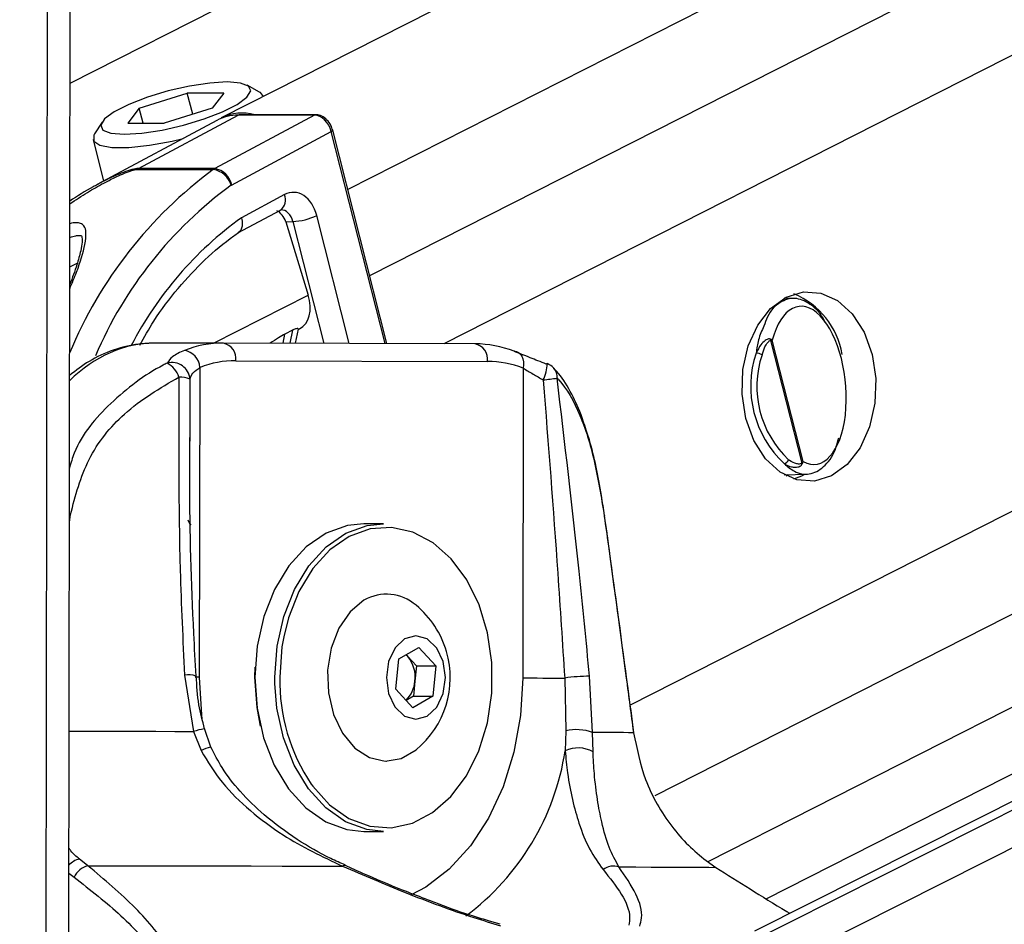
# Paper-space layout '3M DUO Surface Plate' of a CAD drawing. Header units: millimetres. Extents: x 10 to 10348, y 20 to 7979.
# Tile 11 of 117: x 2090 to 2146, y 3050 to 3102. Entities that reach past the tile are written whole.
import ezdxf

# ---------------------------------------------------------------- set-up
doc = ezdxf.new("R2010")
doc.units = ezdxf.units.MM
doc.layers.add('COMPONENT_GEOMETRY', color=7, linetype='Continuous')
doc.styles.add('SLDTEXTSTYLE0', font='TXT', dxfattribs={"width": 0.75})
doc.dimstyles.new('SLDDIMSTYLE0', dxfattribs={"dimtxt": 75, "dimasz": 3.302, "dimexe": 0, "dimexo": 0.0625, "dimgap": 18.75, "dimtad": 0, "dimtih": 1, "dimtoh": 1, "dimdec": 1, "dimrnd": 1e-09, "dimzin": 12, "dimdsep": 46, "dimtxsty": 'SLDTEXTSTYLE0', "dimsah": 1, "dimcen": 0.09, "dimadec": 0, "dimazin": 3, "dimtfac": 1, "dimtdec": 1, "dimtofl": 0, "dimtmove": 0, "dimatfit": 3, "dimfxl": 1, "dimfrac": 2, "dimtolj": 1, "dimtzin": 12, "dimarcsym": 0})

# ---------------------------------------------------------------- blocks, each defined once
blk = doc.blocks.new('_D_14')
at = {"layer": 'COMPONENT_GEOMETRY', "color": 7}
for p, q in [((3604.472, 3861.899), (417.277, 3861.899)), ((420.452, 3861.899), (420.452, 2461.18)), ((420.452, 941.399), (420.452, 2342.118)), ((3455.96, 941.399), (417.277, 941.399))]:
    blk.add_line(p, q, dxfattribs=at)
for points in [[(420.452, 3861.899), (419.944, 3858.597), (420.96, 3858.597)], [(420.452, 941.399), (420.96, 944.701), (419.944, 944.701)]]:
    blk.add_solid(points, dxfattribs=at)
at = {"layer": 'COMPONENT_GEOMETRY', "color": 7, "insert": (268.057, 2438.798), "char_height": 75, "attachment_point": 1, "style": 'SLDTEXTSTYLE0'}
blk.add_mtext('2920.5', dxfattribs=at)

psp = doc.layouts.new('3M DUO Surface Plate')

# ---------------------------------------------------------------- linework, layer by layer
at = {"color": 8, "linetype": 'Continuous', "lineweight": 25}
for p, q in [((2262.144, 3183.989), (2093.113, 3098.17)), ((2289.218, 3183.668), (2108.916, 3092.127)), ((2299.886, 3183.541), (2110.163, 3087.216)), ((2311.432, 3183.404), (2114.389, 3083.363)), ((2361.355, 3182.812), (2124.982, 3062.803)), ((2372.632, 3182.678), (2126.38, 3057.653)), ((2382.809, 3182.557), (2129.4, 3053.899)), ((2130.119, 3046.336), (2400.348, 3182.35)), ((2130.447, 3048.653), (2396.171, 3182.399)), ((2093.02, 3028.922), (2093.221, 3178.601)), ((2091.731, 3026.529), (2091.927, 3172.302)), ((2111.041, 3083.372), (2107.981, 3095.427)), ((2105.792, 3090.312), (2107.551, 3083.381)), ((2108.998, 3083.377), (2107.152, 3090.65)), ((2093.099, 3087.728), (2093.528, 3087.939)), ((2101.277, 3083.396), (2106.666, 3086.133)), ((2105.783, 3084.138), (2105.628, 3083.386)), ((2105.234, 3083.387), (2105.343, 3083.915)), ((2099.958, 3078.205), (2099.944, 3081.355)), ((2093.146, 3073.644), (2093.08, 3073.654)), ((2093.08, 3073.186), (2093.146, 3073.644)), ((2104.771, 3064.035), (2104.766, 3064.394)), ((2093.053, 3053.259), (2093.346, 3053.025))]:
    psp.add_line(p, q, dxfattribs=at)
at = {"color": 7, "linetype": 'Continuous', "lineweight": 25}
for p, q in [((2274.34, 3183.844), (2101.717, 3096.202)), ((2395.232, 3182.41), (2132.058, 3049.948)), ((2132.725, 3051.796), (2390.105, 3182.471)), ((2093.043, 3045.628), (2093.221, 3178.601)), ((2103.902, 3097.677), (2103.204, 3098.064)), ((2097.058, 3096.764), (2099.788, 3097.623)), ((2101.863, 3097.623), (2099.788, 3097.623)), ((2100.095, 3096.414), (2099.788, 3097.623)), ((2101.863, 3097.623), (2101.209, 3096.764)), ((2104.125, 3097.424), (2104.123, 3097.43)), ((2097.058, 3096.764), (2096.404, 3095.905)), ((2097.015, 3093.325), (2102.691, 3096.366)), ((2097.276, 3095.905), (2097.058, 3096.764)), ((2101.209, 3096.764), (2098.48, 3095.905)), ((2107.031, 3096.366), (2101.356, 3093.325)), ((2107.031, 3096.366), (2102.691, 3096.366)), ((2107.106, 3096.386), (2102.766, 3096.386)), ((2094.937, 3095.966), (2094.508, 3095.292)), ((2101.466, 3096.068), (2094.664, 3092.412)), ((2096.404, 3095.905), (2098.48, 3095.905)), ((2102.313, 3092.39), (2107.981, 3095.427)), ((2111.139, 3083.371), (2108.059, 3095.501)), ((2094.431, 3094.969), (2095.03, 3092.609)), ((2096.927, 3093.272), (2101.267, 3093.272)), ((2101.356, 3093.325), (2097.015, 3093.325)), ((2105.32, 3091.844), (2102.865, 3090.529)), ((2102.659, 3089.663), (2105.085, 3090.963)), ((2105.386, 3090.299), (2105.792, 3090.312)), ((2105.386, 3090.299), (2106.666, 3086.133)), ((2134.306, 3085.94), (2133.742, 3085.953)), ((2105.783, 3084.138), (2105.343, 3083.915)), ((2105.941, 3083.385), (2106.109, 3084.198)), ((2106.103, 3084.172), (2106.179, 3084.21)), ((2101.84, 3083.396), (2097.944, 3083.396)), ((2116.158, 3083.358), (2101.84, 3083.396)), ((2132.97, 3083.55), (2134.741, 3076.573)), ((2134.818, 3076.666), (2133.067, 3083.564)), ((2102.545, 3082.396), (2116.864, 3082.358)), ((2100.488, 3064.402), (2100.512, 3082.019)), ((2118.896, 3081.97), (2118.873, 3064.352)), ((2099.959, 3077.821), (2099.958, 3078.205)), ((2133.742, 3075.914), (2135.017, 3075.945)), ((2133.849, 3075.856), (2133.973, 3075.92)), ((2110.953, 3073.127), (2109.822, 3073.127)), ((2111.116, 3069.127), (2111.095, 3069.127)), ((2111.822, 3065.435), (2112.955, 3066.094)), ((2112.955, 3066.094), (2113.924, 3065.035)), ((2112.337, 3065.565), (2112.226, 3065.67)), ((2112.235, 3065.675), (2112.337, 3065.565)), ((2112.337, 3065.565), (2112.821, 3065.035)), ((2103.635, 3064.393), (2103.649, 3064.963)), ((2111.659, 3063.719), (2111.822, 3065.435)), ((2112.821, 3065.035), (2112.74, 3064.177)), ((2112.821, 3065.035), (2113.924, 3065.035)), ((2113.924, 3065.035), (2113.761, 3063.319)), ((2099.632, 3064.517), (2100.143, 3061.313)), ((2121.258, 3064.349), (2121.314, 3061.344)), ((2122.848, 3061.252), (2122.673, 3064.456)), ((2112.74, 3064.177), (2112.658, 3063.319)), ((2112.628, 3062.66), (2111.659, 3063.719)), ((2112.658, 3063.319), (2112.245, 3063.079)), ((2113.761, 3063.319), (2112.628, 3062.66)), ((2112.658, 3063.319), (2113.761, 3063.319)), ((2100.143, 3061.313), (2100.577, 3060.218)), ((2100.747, 3061.462), (2100.746, 3061.461)), ((2101.126, 3060.416), (2100.771, 3061.47)), ((2121.314, 3061.344), (2121.285, 3060.217)), ((2122.87, 3060.158), (2122.848, 3061.252)), ((2111.095, 3059.627), (2111.116, 3059.627)), ((2109.822, 3055.627), (2110.953, 3055.627)), ((2094.131, 3053.676), (2093.643, 3054.064)), ((2129.299, 3053.969), (2129.861, 3053.58)), ((2117.581, 3050.343), (2116.985, 3050.523))]:
    psp.add_line(p, q, dxfattribs=at)
at = {"color": 7, "linetype": 'Continuous', "lineweight": 25, "flags": 128}
for points in [[(2102.062, 3098.251), (2101.067, 3098.191), (2099.915, 3098.015), (2098.7, 3097.738), (2097.52, 3097.382), (2096.471, 3096.976), (2095.637, 3096.553), (2095.087, 3096.147), (2094.865, 3095.791), (2094.988, 3095.514), (2095.448, 3095.338), (2096.206, 3095.278), (2097.201, 3095.338), (2098.352, 3095.514), (2099.568, 3095.791), (2100.747, 3096.147), (2101.797, 3096.553), (2102.63, 3096.976), (2103.18, 3097.382), (2103.403, 3097.738), (2103.279, 3098.015), (2102.82, 3098.191), (2102.062, 3098.251)], [(2104.123, 3097.43), (2103.957, 3097.643), (2103.902, 3097.677)], [(2102.766, 3096.386), (2102.732, 3096.382), (2102.691, 3096.366)], [(2094.508, 3095.292), (2094.47, 3095.225), (2094.465, 3094.889), (2094.817, 3094.65), (2095.499, 3094.526), (2096.462, 3094.526), (2097.634, 3094.65), (2098.927, 3094.889), (2099.545, 3095.035)], [(2136.439, 3075.851), (2135.465, 3075.552), (2134.469, 3075.62), (2133.52, 3076.05), (2132.682, 3076.812), (2132.012, 3077.856), (2131.555, 3079.109), (2131.344, 3080.487), (2131.392, 3081.895), (2131.695, 3083.237), (2132.235, 3084.423), (2132.973, 3085.371), (2133.859, 3086.016), (2134.833, 3086.315), (2135.829, 3086.247), (2136.778, 3085.818), (2137.616, 3085.055), (2138.286, 3084.012), (2138.743, 3082.758), (2138.954, 3081.381), (2138.906, 3079.973), (2138.602, 3078.63), (2138.063, 3077.445), (2137.325, 3076.497), (2136.439, 3075.851)], [(2118.375, 3082.935), (2118.51, 3082.916), (2118.632, 3082.861), (2118.737, 3082.772), (2118.821, 3082.652), (2118.881, 3082.506), (2118.914, 3082.339), (2118.919, 3082.158), (2118.896, 3081.97)], [(2120.203, 3082.204), (2120.245, 3082.235), (2120.256, 3082.235)], [(2134.3, 3075.669), (2134.742, 3075.851), (2134.91, 3075.943)], [(2123.525, 3073.591), (2123.524, 3073.58), (2123.51, 3073.562)], [(2109.822, 3073.127), (2108.896, 3073.029), (2107.684, 3072.588), (2106.559, 3071.811), (2105.568, 3070.73), (2104.75, 3069.389), (2104.141, 3067.843), (2103.764, 3066.155), (2103.635, 3064.394)], [(2104.766, 3064.394), (2104.895, 3066.155), (2105.272, 3067.843), (2105.882, 3069.389), (2106.699, 3070.73), (2107.69, 3071.811), (2108.815, 3072.588), (2110.028, 3073.029), (2110.953, 3073.127)], [(2106.837, 3058.306), (2106.921, 3058.191), (2107.887, 3057.13), (2108.984, 3056.365), (2110.168, 3055.928), (2111.389, 3055.837), (2112.599, 3056.096), (2113.747, 3056.694), (2114.786, 3057.606), (2115.674, 3058.795), (2116.375, 3060.214), (2116.86, 3061.802), (2117.108, 3063.496), (2117.11, 3065.226), (2116.866, 3066.921), (2116.386, 3068.512), (2115.689, 3069.934), (2114.804, 3071.128), (2113.767, 3072.046), (2112.621, 3072.65), (2111.412, 3072.915), (2110.19, 3072.831), (2109.006, 3072.4), (2107.906, 3071.642), (2106.938, 3070.585), (2106.139, 3069.275), (2105.543, 3067.764), (2105.276, 3066.699)], [(2109.839, 3068.771), (2109.048, 3068.121), (2108.411, 3067.193), (2107.974, 3066.056), (2107.77, 3064.795), (2107.814, 3063.503), (2108.103, 3062.276), (2108.616, 3061.205), (2109.314, 3060.368), (2110.145, 3059.83), (2111.049, 3059.628), (2111.957, 3059.779), (2112.802, 3060.269)], [(2112.153, 3066.574), (2111.607, 3066.061), (2111.242, 3065.292), (2111.112, 3064.384), (2111.238, 3063.474), (2111.601, 3062.702), (2112.145, 3062.185), (2112.787, 3062.002), (2113.43, 3062.18), (2113.976, 3062.693), (2114.341, 3063.462), (2114.471, 3064.37), (2114.345, 3065.28), (2113.982, 3066.052), (2113.439, 3066.569), (2112.796, 3066.752), (2112.153, 3066.574)], [(2103.635, 3064.394), (2103.759, 3062.632), (2104.131, 3060.942), (2104.737, 3059.392), (2105.55, 3058.047), (2106.539, 3056.96), (2107.662, 3056.178), (2108.873, 3055.73), (2109.822, 3055.627)], [(2103.96, 3061.611), (2103.756, 3062.672), (2103.635, 3064.393)], [(2118.873, 3064.352), (2119.119, 3064.352), (2119.395, 3064.351), (2119.694, 3064.351), (2120.009, 3064.35), (2120.331, 3064.35), (2120.652, 3064.349), (2120.964, 3064.349), (2121.258, 3064.349)], [(2110.953, 3055.627), (2110.005, 3055.73), (2108.793, 3056.178), (2107.67, 3056.96), (2106.682, 3058.047), (2105.868, 3059.392), (2105.263, 3060.942), (2104.89, 3062.632), (2104.771, 3064.035)], [(2125.186, 3061.258), (2125.186, 3061.254), (2125.178, 3061.237)], [(2094.131, 3053.676), (2096.035, 3053.673), (2097.92, 3053.67), (2099.781, 3053.667), (2101.616, 3053.663), (2103.421, 3053.66), (2105.193, 3053.656), (2106.928, 3053.653), (2108.623, 3053.649)], [(2124.341, 3053.607), (2125.301, 3053.604), (2126.186, 3053.6), (2126.996, 3053.597), (2127.728, 3053.593), (2128.382, 3053.59), (2128.956, 3053.586), (2129.449, 3053.583), (2129.861, 3053.58)]]:
    psp.add_lwpolyline(points, dxfattribs=at)
at = {"color": 8, "linetype": 'Continuous', "lineweight": 25, "flags": 128}
for points in [[(2107.107, 3096.386), (2107.072, 3096.382), (2107.031, 3096.366)], [(2107.981, 3095.427), (2108.016, 3095.447), (2108.041, 3095.466), (2108.056, 3095.483), (2108.06, 3095.498), (2108.059, 3095.501)], [(2105.276, 3066.699), (2105.175, 3066.114), (2105.049, 3064.393)], [(2100.488, 3064.402), (2100.279, 3064.402), (2100.228, 3064.403)], [(2100.638, 3062.035), (2100.61, 3062.262), (2100.488, 3064.402)], [(2118.873, 3064.352), (2118.744, 3062.213), (2118.369, 3060.133), (2117.756, 3058.168), (2116.924, 3056.373), (2115.893, 3054.796), (2114.693, 3053.48), (2113.357, 3052.462), (2112.52, 3052.013)], [(2093.064, 3061.325), (2093.585, 3061.324), (2094.7, 3061.323), (2095.807, 3061.321), (2096.906, 3061.319), (2097.995, 3061.317), (2099.074, 3061.315), (2100.143, 3061.313)]]:
    psp.add_lwpolyline(points, dxfattribs=at)
at = {"color": 7, "linetype": 'Continuous', "lineweight": 25}
for centre, radius, start, end in [((2102.661, 3093.827), 2.539, 89.3148, 118.0707), ((2102.918, 3093.756), 2.725, 74.8085, 116.1492), ((2097.457, 3092.503), 0.934, 118.2254, 124.5781), ((2101.797, 3092.503), 0.934, 118.2254, 124.5781), ((2101.071, 3092.026), 1.261, 15.9452, 81.0617), ((2101.158, 3092.165), 1.177, 11.0208, 80.3393), ((2102.46, 3092.116), 0.311, 118.2254, 124.5781), ((2105.64, 3093.83), 3.521, 272.4692, 295.4283), ((2132.518, 3081.961), 4.598, 9.9896, 67.1873), ((2101.838, 3077.215), 6.182, 89.9857, 111.0192), ((2101.663, 3082.523), 0.891, 351.8505, 78.5756), ((2132.635, 3083.579), 0.337, 355.0942, 7.3995), ((2099.425, 3081.91), 1.092, 5.7207, 79.6482), ((2115.981, 3082.484), 0.891, 351.8505, 78.5756), ((2116.126, 3077.167), 6.19, 68.6881, 89.7013), ((2137.849, 3080.932), 6.011, 161.5789, 226.909), ((2132.107, 3082.05), 0.782, 61.2741, 87.1542), ((2098.915, 3081.263), 1.033, 5.1199, 104.7112), ((2102.544, 3076.73), 5.666, 89.9857, 111.0192), ((2116.834, 3076.683), 5.675, 68.6881, 89.7013), ((2137.899, 3080.932), 5.71, 161.5789, 226.909), ((2097.909, 3080.971), 1.49, 19.4265, 60.0376), ((2119.9, 3081.3), 1, 42.6622, 69.1582), ((2099.341, 3079.786), 1.681, 69.0052, 90.9364), ((2116.778, 3108.187), 27.083, 276.9114, 278.5979), ((2133.688, 3076.865), 0.327, 279.4533, 341.8253), ((2134.538, 3076.42), 0.254, 23.8399, 37.008), ((2111.122, 3066.566), 2.55, 48.7896, 120.1962), ((2109.429, 3064.377), 5.315, 16.2024, 50.6107), ((2110.923, 3064.401), 1.831, 352.9607, 39.4442), ((2109.429, 3064.377), 5.315, 309.3893, 16.2024), ((2122.845, 3052.758), 11.699, 90.8419, 97.7958), ((2111.096, 3064.281), 1.647, 313.7084, 356.3779), ((2121.926, 3058.726), 2.689, 69.9456, 103.1645), ((2120.945, 2583.569), 477.687, 89.49219, 89.77172), ((2122.017, 3058.569), 1.803, 61.7708, 113.9553), ((2094.488, 3052.448), 1.279, 106.2131, 153.2032), ((2124.038, 3052.626), 1.027, 72.8063, 125.6823)]:
    psp.add_arc(centre, radius, start, end, dxfattribs=at)
at = {"color": 8, "linetype": 'Continuous', "lineweight": 25}
for centre, radius, start, end in [((2116.007, 3073.315), 24.81, 126.4504, 157.4615), ((2116.002, 3073.54), 23.3, 126.0713, 156.9387), ((2104.619, 3091.559), 0.757, 308.0516, 22.1096), ((2115.064, 3073.678), 20.803, 125.9037, 152.5703), ((2118.13, 3082.242), 2.126, 333.7468, 359.8157), ((2120.067, 3081.471), 0.762, 355.3405, 41.2782), ((2100.382, 3073.463), 0.568, 192.7916, 226.6593), ((2099.835, 3063.154), 1.379, 71.2525, 98.4697), ((2115.594, 3064.185), 10.547, 178.8707, 213.8788), ((2102.392, 3053.488), 8.142, 101.6595, 106.0364), ((2101.542, 3058.417), 2.043, 101.882, 118.1755), ((2107.017, 3062.399), 14.434, 306.6902, 351.3032), ((2094.006, 3052.822), 1.294, 106.3117, 137.4153), ((2108.737, 3053.529), 0.165, 74.6347, 133.164)]:
    psp.add_arc(centre, radius, start, end, dxfattribs=at)
at = {"color": 7, "linetype": 'Continuous', "lineweight": 25}
for centre, major_axis, ratio, start_param, end_param in [((2107.274, 3095.427), (-0.459, 0.889), 0.664219, 4.38219, 5.952986), ((2105.821, 3089.973), (0.001, 2.001), 0.706964, 5.057572, 6.645512), ((2104.72, 3089.961), (-0.097, 0.996), 0.721655, 4.987651, 5.914694), ((2105.266, 3085.989), (-0.919, 1.776), 0.677839, 3.136363, 4.451126), ((2135.064, 3080.996), (-0.466, 4.492), 0.481818, 2.818027, 7.196236)]:
    psp.add_ellipse(centre, major_axis=major_axis, ratio=ratio, start_param=start_param, end_param=end_param, dxfattribs=at)
at = {"color": 8, "linetype": 'Continuous', "lineweight": 25}
for centre, major_axis, ratio, start_param, end_param in [((2105.114, 3089.973), (0.034, 1), 0.713644, 5.081543, 6.329766), ((2097.897, 3071.396), (0.062, 12), 0.707102, 0.001735, 0.609528)]:
    psp.add_ellipse(centre, major_axis=major_axis, ratio=ratio, start_param=start_param, end_param=end_param, dxfattribs=at)
at = {"color": 7, "linetype": 'Continuous', "lineweight": 25}
for points, knots in [([(2108.059, 3095.501), (2108.029, 3095.595), (2107.958, 3095.809), (2107.743, 3096.107), (2107.457, 3096.32), (2107.23, 3096.384), (2107.119, 3096.385), (2107.106, 3096.386)], [0, 0, 0, 0, 0.204155, 0.46651, 0.739305, 0.970962, 1, 1, 1, 1]), ([(2094.689, 3092.418), (2094.602, 3092.373), (2094.047, 3092.091), (2093.535, 3091.756), (2093.104, 3091.475)], [0, 0, 0, 0, 0.15748, 1, 1, 1, 1]), ([(2105.085, 3090.963), (2105.095, 3090.968), (2105.113, 3090.976), (2105.118, 3090.972), (2105.12, 3090.971)], [0, 0, 0, 0, 0.582074, 1, 1, 1, 1]), ([(2102.865, 3090.529), (2102.867, 3090.522), (2102.886, 3090.46), (2102.922, 3090.294), (2102.922, 3090.047), (2102.847, 3089.816), (2102.742, 3089.732), (2102.695, 3089.694)], [0, 0, 0, 0, 0.017949, 0.177585, 0.468867, 0.759833, 1, 1, 1, 1]), ([(2097.08, 3083.283), (2097.342, 3083.743), (2098.007, 3084.909), (2099.253, 3086.543), (2100.776, 3088.173), (2101.953, 3089.169), (2102.611, 3089.622), (2102.702, 3089.685)], [0, 0, 0, 0, 0.170633, 0.4328473, 0.6951626, 0.9578131, 1, 1, 1, 1]), ([(2093.101, 3089.398), (2093.105, 3089.4), (2093.223, 3089.452), (2093.42, 3089.501), (2093.648, 3089.534), (2093.759, 3089.514), (2093.765, 3089.504), (2093.789, 3089.495), (2093.826, 3089.154), (2093.72, 3088.591), (2093.502, 3087.801), (2093.251, 3087.115), (2093.112, 3086.736)], [0, 0, 0, 0, 0.001746, 0.059677, 0.101921, 0.14415, 0.188931, 0.277549, 0.416868, 0.556651, 0.754838, 1, 1, 1, 1]), ([(2136.072, 3084.596), (2136.034, 3084.672), (2135.787, 3085.162), (2135.181, 3085.688), (2134.332, 3086.043), (2133.493, 3085.772), (2132.872, 3085.182), (2132.65, 3084.543), (2132.586, 3084.359)], [0, 0, 0, 0, 0.037451, 0.24339, 0.456876, 0.679094, 0.907622, 1, 1, 1, 1]), ([(2106.099, 3084.199), (2106.1, 3084.212), (2106.101, 3084.241), (2105.985, 3084.227), (2105.863, 3084.178), (2105.792, 3084.143), (2105.783, 3084.138)], [0, 0, 0, 0, 0.285963, 0.624716, 0.950429, 1, 1, 1, 1]), ([(2097.947, 3083.396), (2097.64, 3083.385), (2096.838, 3083.356), (2095.566, 3083.036), (2094.23, 3082.441), (2093.455, 3081.84), (2093.091, 3081.559)], [0, 0, 0, 0, 0.177136, 0.462084, 0.747635, 1, 1, 1, 1]), ([(2105.343, 3083.915), (2105.223, 3083.845), (2104.965, 3083.696), (2104.662, 3083.496), (2104.5, 3083.389)], [0, 0, 0, 0, 0.467244, 1, 1, 1, 1]), ([(2132.968, 3083.622), (2132.948, 3083.628), (2132.887, 3083.647), (2132.78, 3083.617), (2132.609, 3083.518), (2132.369, 3083.274), (2132.229, 3082.998), (2132.145, 3082.832)], [0, 0, 0, 0, 0.060695, 0.184545, 0.294065, 0.574644, 1, 1, 1, 1]), ([(2132.482, 3082.736), (2132.533, 3082.888), (2132.617, 3083.136), (2132.76, 3083.381), (2132.861, 3083.496), (2132.92, 3083.547), (2132.959, 3083.55), (2132.97, 3083.55)], [0, 0, 0, 0, 0.455671, 0.745011, 0.850638, 0.957061, 1, 1, 1, 1]), ([(2133.067, 3083.564), (2133.066, 3083.565), (2133.04, 3083.586), (2133.004, 3083.604), (2132.968, 3083.622)], [0, 0, 0, 0, 0.0286168, 1, 1, 1, 1]), ([(2132.97, 3083.55), (2133.005, 3083.555), (2133.041, 3083.56), (2133.066, 3083.564), (2133.067, 3083.564)], [0, 0, 0, 0, 0.971367, 1, 1, 1, 1]), ([(2099.621, 3082.985), (2099.371, 3082.87), (2098.908, 3082.656), (2098.733, 3082.386), (2098.653, 3082.262)], [0, 0, 0, 0, 0.538139, 1, 1, 1, 1]), ([(2120.203, 3082.204), (2119.891, 3082.33), (2119.217, 3082.601), (2118.67, 3082.818), (2118.375, 3082.935)], [0, 0, 0, 0, 0.461861, 1, 1, 1, 1]), ([(2099.944, 3081.355), (2099.985, 3081.469), (2100.075, 3081.711), (2100.36, 3081.912), (2100.512, 3082.019)], [0, 0, 0, 0, 0.4694133, 1, 1, 1, 1]), ([(2118.896, 3081.97), (2119.079, 3081.862), (2119.425, 3081.659), (2119.841, 3081.416), (2120.037, 3081.301)], [0, 0, 0, 0, 0.5305867, 1, 1, 1, 1]), ([(2122.517, 3078.328), (2122.41, 3078.668), (2122.141, 3079.53), (2121.577, 3080.684), (2121.059, 3081.558), (2120.684, 3081.903), (2120.624, 3081.958)], [0, 0, 0, 0, 0.2254673, 0.570763, 0.9309863, 1, 1, 1, 1]), ([(2093.146, 3073.644), (2093.427, 3074.722), (2093.992, 3076.881), (2096.241, 3079.672), (2098.235, 3080.837), (2099.314, 3081.467)], [0, 0, 0, 0, 0.313753, 0.62866, 1, 1, 1, 1]), ([(2099.314, 3081.467), (2099.296, 3077.806), (2099.269, 3072.158), (2099.537, 3066.506), (2099.632, 3064.517)], [0, 0, 0, 0, 0.648276, 1, 1, 1, 1]), ([(2120.037, 3081.301), (2120.322, 3077.639), (2120.762, 3071.989), (2121.129, 3066.337), (2121.258, 3064.349)], [0, 0, 0, 0, 0.648203, 1, 1, 1, 1]), ([(2122.673, 3064.456), (2122.478, 3066.444), (2121.925, 3072.097), (2121.258, 3077.747), (2120.826, 3081.409)], [0, 0, 0, 0, 0.351724, 1, 1, 1, 1]), ([(2120.826, 3081.409), (2120.86, 3081.373), (2121.351, 3080.841), (2122.136, 3079.491), (2122.982, 3076.814), (2123.334, 3074.645), (2123.51, 3073.562)], [0, 0, 0, 0, 0.025047, 0.371523, 0.686338, 1, 1, 1, 1]), ([(2100.287, 3064.46), (2100.244, 3065.267), (2100.047, 3068.957), (2099.899, 3073.543), (2099.935, 3077.313), (2099.943, 3078.204)], [0, 0, 0, 0, 0.176186, 0.80521, 1, 1, 1, 1]), ([(2123.519, 3073.585), (2123.465, 3073.973), (2123.333, 3074.929), (2123.047, 3076.382), (2122.771, 3077.586), (2122.566, 3078.184), (2122.517, 3078.328)], [0, 0, 0, 0, 0.223102, 0.550938, 0.892289, 1, 1, 1, 1]), ([(2133.742, 3076.542), (2133.935, 3076.381), (2134.404, 3075.989), (2135.2, 3075.866), (2136.01, 3076.299), (2136.599, 3077.054), (2136.786, 3077.777), (2136.844, 3078.001)], [0, 0, 0, 0, 0.163002, 0.396902, 0.640023, 0.888435, 1, 1, 1, 1]), ([(2134.741, 3076.573), (2134.732, 3076.563), (2134.705, 3076.535), (2134.607, 3076.508), (2134.378, 3076.533), (2134.16, 3076.644), (2134.016, 3076.75), (2133.999, 3076.763)], [0, 0, 0, 0, 0.045344, 0.125649, 0.375686, 0.92411, 1, 1, 1, 1]), ([(2134.818, 3076.666), (2134.818, 3076.665), (2134.799, 3076.634), (2134.77, 3076.603), (2134.741, 3076.573)], [0, 0, 0, 0, 0.0286329, 1, 1, 1, 1]), ([(2134.771, 3076.523), (2134.79, 3076.569), (2134.809, 3076.617), (2134.818, 3076.664), (2134.818, 3076.666)], [0, 0, 0, 0, 0.971383, 1, 1, 1, 1]), ([(2133.742, 3076.542), (2133.765, 3076.528), (2133.896, 3076.45), (2134.104, 3076.365), (2134.347, 3076.33), (2134.511, 3076.343), (2134.635, 3076.385), (2134.722, 3076.445), (2134.757, 3076.5), (2134.771, 3076.523)], [0, 0, 0, 0, 0.0701035, 0.3951348, 0.5871307, 0.7310519, 0.8416573, 0.9363509, 1, 1, 1, 1]), ([(2123.51, 3073.562), (2123.6, 3072.908), (2124.054, 3069.638), (2124.611, 3065.53), (2125.068, 3062.075), (2125.178, 3061.237)], [0, 0, 0, 0, 0.159188, 0.795943, 1, 1, 1, 1]), ([(2125.186, 3061.258), (2125.051, 3062.285), (2124.511, 3066.396), (2123.948, 3070.507), (2123.525, 3073.591)], [0, 0, 0, 0, 0.249839, 1, 1, 1, 1]), ([(2100.773, 3061.468), (2100.652, 3061.918), (2100.389, 3062.902), (2100.333, 3063.913), (2100.302, 3064.461)], [0, 0, 0, 0, 0.4581557, 1, 1, 1, 1]), ([(2125.178, 3061.237), (2125.362, 3060.335), (2125.759, 3058.392), (2127.027, 3056.24), (2128.271, 3054.805), (2128.959, 3054.245), (2129.299, 3053.969)], [0, 0, 0, 0, 0.301539, 0.649276, 0.826766, 1, 1, 1, 1]), ([(2108.785, 3053.709), (2108.506, 3053.829), (2107.566, 3054.232), (2105.986, 3055.161), (2104.242, 3056.435), (2102.821, 3057.826), (2101.788, 3059.119), (2101.334, 3060.026), (2101.135, 3060.424)], [0, 0, 0, 0, 0.090492, 0.304932, 0.530843, 0.713042, 0.87407, 1, 1, 1, 1]), ([(2100.577, 3060.218), (2100.953, 3059.599), (2101.724, 3058.329), (2103.364, 3056.761), (2105.624, 3055.065), (2107.47, 3054.194), (2108.623, 3053.649)], [0, 0, 0, 0, 0.202402, 0.415938, 0.635024, 1, 1, 1, 1]), ([(2121.285, 3060.217), (2121.325, 3059.786), (2121.42, 3058.776), (2121.688, 3057.391), (2122.098, 3055.929), (2122.64, 3054.559), (2123.171, 3053.829), (2123.439, 3053.46)], [0, 0, 0, 0, 0.135243, 0.316731, 0.502899, 0.748887, 1, 1, 1, 1]), ([(2124.341, 3053.607), (2124.146, 3053.96), (2123.751, 3054.673), (2123.387, 3055.986), (2123.114, 3057.407), (2122.943, 3058.745), (2122.892, 3059.739), (2122.87, 3060.158)], [0, 0, 0, 0, 0.245373, 0.495297, 0.678097, 0.864612, 1, 1, 1, 1]), ([(2095.613, 3042.352), (2095.79, 3042.393), (2096.37, 3042.527), (2097.272, 3042.824), (2098.194, 3043.279), (2098.906, 3043.82), (2099.496, 3044.537), (2099.827, 3045.468), (2099.786, 3046.577), (2099.427, 3047.709), (2098.579, 3049.287), (2096.929, 3051.327), (2095.071, 3052.887), (2094.131, 3053.676)], [0, 0, 0, 0, 0.0239985, 0.0785656, 0.1349477, 0.1892502, 0.2450637, 0.3330882, 0.4243414, 0.5123593, 0.6015275, 0.7984722, 1, 1, 1, 1]), ([(2108.623, 3053.649), (2109.814, 3053.138), (2112.221, 3052.103), (2115.281, 3050.966), (2117.096, 3050.411), (2117.603, 3050.256)], [0, 0, 0, 0, 0.413472, 0.836281, 1, 1, 1, 1]), ([(2113.311, 3051.792), (2112.885, 3051.955), (2111.678, 3052.416), (2110.172, 3053.058), (2109.111, 3053.537), (2108.78, 3053.687)], [0, 0, 0, 0, 0.272842, 0.772921, 1, 1, 1, 1]), ([(2123.439, 3053.46), (2123.817, 3052.985), (2124.58, 3052.024), (2125.021, 3050.963), (2124.929, 3050.443), (2124.903, 3050.298)], [0, 0, 0, 0, 0.414625, 0.838122, 1, 1, 1, 1]), ([(2125.526, 3050.235), (2125.571, 3050.388), (2125.73, 3050.928), (2125.403, 3052.054), (2124.699, 3053.084), (2124.341, 3053.607)], [0, 0, 0, 0, 0.163716, 0.575625, 1, 1, 1, 1]), ([(2129.861, 3053.58), (2131.144, 3052.765), (2132.482, 3051.915), (2134.009, 3050.999), (2134.072, 3050.961)], [0, 0, 0, 0, 0.95921, 1, 1, 1, 1]), ([(2093.346, 3053.025), (2094.276, 3052.301), (2096.134, 3050.855), (2098.117, 3048.62), (2099.087, 3046.775), (2099.221, 3045.393), (2098.901, 3044.324), (2097.889, 3043.302), (2096.446, 3042.714), (2095.509, 3042.495), (2095.341, 3042.456)], [0, 0, 0, 0, 0.2028, 0.405181, 0.583305, 0.672495, 0.761402, 0.86887, 0.976541, 1, 1, 1, 1]), ([(2116.985, 3050.523), (2116.682, 3050.614), (2115.721, 3050.9), (2114.484, 3051.333), (2113.581, 3051.686), (2113.311, 3051.792)], [0, 0, 0, 0, 0.244965, 0.774904, 1, 1, 1, 1])]:
    psp.add_open_spline(points, degree=3, knots=knots, dxfattribs=at)
at = {"color": 8, "linetype": 'Continuous', "lineweight": 25}
for points, knots in [([(2093.104, 3091.314), (2093.438, 3091.538), (2094.06, 3091.955), (2094.924, 3092.441), (2095.591, 3092.782), (2096.091, 3093.012), (2096.447, 3093.156), (2096.704, 3093.237), (2096.842, 3093.267), (2096.904, 3093.27), (2096.927, 3093.272)], [0, 0, 0, 0, 0.282824, 0.528009, 0.691361, 0.80038, 0.90324, 0.946021, 0.980142, 1, 1, 1, 1]), ([(2097.015, 3093.325), (2096.985, 3093.324), (2096.904, 3093.322), (2096.737, 3093.292), (2096.438, 3093.212), (2096.032, 3093.065), (2095.477, 3092.823), (2095.025, 3092.611), (2094.746, 3092.452), (2094.688, 3092.419)], [0, 0, 0, 0, 0.047926, 0.126549, 0.217687, 0.419703, 0.623475, 0.921631, 1, 1, 1, 1]), ([(2093.098, 3086.487), (2093.235, 3086.812), (2093.642, 3087.771), (2093.941, 3088.798), (2094.06, 3089.644), (2093.966, 3090.037), (2093.749, 3090.217), (2093.462, 3090.252), (2093.232, 3090.234), (2093.104, 3090.188), (2093.102, 3090.188)], [0, 0, 0, 0, 0.175303, 0.516927, 0.690553, 0.810584, 0.881006, 0.940106, 0.999269, 1, 1, 1, 1]), ([(2132.586, 3084.359), (2132.474, 3084.113), (2132.274, 3083.675), (2132.185, 3083.089), (2132.145, 3082.832)], [0, 0, 0, 0, 0.560062, 1, 1, 1, 1]), ([(2098.653, 3082.262), (2098.575, 3082.223), (2097.417, 3081.645), (2095.456, 3080.144), (2093.584, 3078.015), (2093.167, 3076.582), (2093.084, 3076.294)], [0, 0, 0, 0, 0.032403, 0.482526, 0.896168, 1, 1, 1, 1]), ([(2093.643, 3054.064), (2093.472, 3054.2), (2093.253, 3054.374), (2093.09, 3054.626), (2093.055, 3054.68)], [0, 0, 0, 0, 0.782379, 1, 1, 1, 1])]:
    psp.add_open_spline(points, degree=3, knots=knots, dxfattribs=at)

# ---------------------------------------------------------------- dimensions: what is measured, and where the dimension line sits
at = {"layer": 'COMPONENT_GEOMETRY', "color": 7}
dim = psp.add_linear_dim(base=(420.452, 941.399), p1=(3605.742, 3861.899), p2=(3457.23, 941.399), angle=90, dimstyle='SLDDIMSTYLE0', dxfattribs=at)
dim.commit()
dim.dimension.update_dxf_attribs({"geometry": '_D_14', "text_midpoint": (420.452, 2401.649), "dimtype": 160})

doc.saveas('drawing.dxf')
